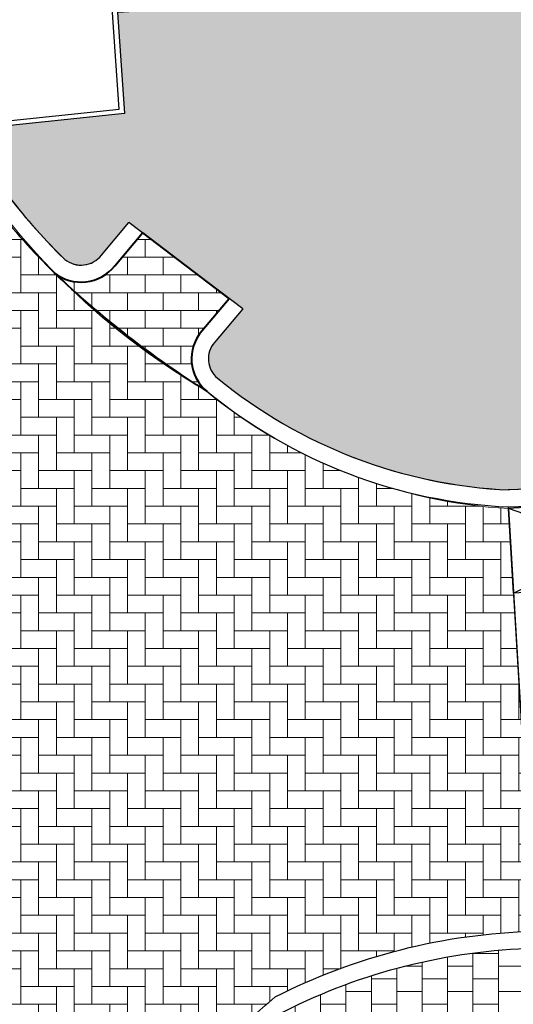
# Model space of a CAD drawing. Header units: metres. Extents: x -1 to 162893, y -2 to 502950.
# Tile 40 of 107: x 162392 to 162398, y 502739 to 502751. Entities that reach past the tile are written whole.
import ezdxf

# ---------------------------------------------------------------- set-up
doc = ezdxf.new("R2010")
doc.units = ezdxf.units.M
for name, color, linetype, lineweight in [('V-BH-VH-KANTOPSLUITING_OPSLUITBAND_60X200-G', 150, 'Continuous', 30), ('V-BH-VH-KANTOPSLUITING_TROTTOIRBAND_180 200-G', 6, 'Continuous', 30), ('V-BH-VH-KANTOPSLUITING_VOORKANTBAND-G', 2, 'Continuous', 30), ('V-BH-VH-MATERIAALGRENS-G', 7, 'Continuous', 30), ('V-WE-VH-DREMPEL_PREFAB_ELEMENT-S', 30, 'Continuous', 30), ('V-WE-VH-OPENVERHARDING_BETONSTRAATSTEEN-A', 92, 'Continuous', 18), ('V01-WE-VH-OPENVERHARDING_TEGEL-A', 92, 'Continuous', 18)]:
    doc.layers.add(name, color=color, linetype=linetype, lineweight=lineweight)
for name, color, linetype, lineweight, true_color in [('V-BH-VH-VERHARDING_BETONSTRAATSTEEN-A-Grijs-opritjes', 253, 'Continuous', 40, 0x828282), ('V-WE-VH-VERHARDING_BSS_KF_ROOD_ELLEBOOGVERBAND-A', 13, 'Continuous', 13, 0xbd7e7e), ('V-WE-VH-VERHARDING_TEGEL_300x300x45_GRIJS-A', 253, 'Continuous', 13, 0x828282)]:
    doc.layers.add(name, color=color, linetype=linetype, lineweight=lineweight, true_color=true_color)
doc.layers.add('X01-XX-AL-HULPLIJN 01-G', color=1, linetype='Continuous', lineweight=18, true_color=0xff0000, plot=False)
pattern_1 = [(0, (0, 0), (0.3, 0.15), [0.3, -0.3]), (90, (0, 0), (-0.3, 1.83697019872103e-17), [])]

# ---------------------------------------------------------------- blocks, each defined once
blk = doc.blocks.new('V-SVH-DREMPEL_PREFAB_2400X1000')
at = {"layer": 'V-WE-VH-DREMPEL_PREFAB_ELEMENT-S'}
for p, q in [((-0.06041427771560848, 0.9981733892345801), (-2.45603041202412, 0.853179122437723)), ((0, 5.820766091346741e-11), (-0.06041427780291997, 0.9981733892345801)), ((-2.395616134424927, -0.1449942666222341), (-2.45603041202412, 0.853179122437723)), ((-1.796712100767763, -0.1087456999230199), (-1.857126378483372, 0.8894276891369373)), ((-1.652960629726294, 0.8266475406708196), (-1.657491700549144, 0.9015105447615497)), ((-0.6547872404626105, 0.8870618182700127), (-1.652960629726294, 0.8266475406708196)), ((-0.6487458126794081, 0.78724447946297), (-0.6547872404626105, 0.8870618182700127)), ((-0.6487458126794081, 0.78724447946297), (-1.646919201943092, 0.7268302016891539)), ((-1.637857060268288, 0.5771041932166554), (-1.646919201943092, 0.7268302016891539)), ((-1.238587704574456, 0.6012699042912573), (-1.637857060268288, 0.5771041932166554)), ((-1.232546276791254, 0.5014525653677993), (-1.238587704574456, 0.6012699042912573)), ((-1.232546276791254, 0.5014525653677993), (-1.631815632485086, 0.4772868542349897)), ((-1.62275349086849, 0.3275608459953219), (-1.631815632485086, 0.4772868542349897)), ((-0.6245801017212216, 0.3879751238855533), (-1.62275349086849, 0.3275608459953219)), ((-0.6185386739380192, 0.2881577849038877), (-0.6245801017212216, 0.3879751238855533)), ((-0.6185386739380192, 0.2881577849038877), (-1.616712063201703, 0.2277435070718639)), ((-1.607649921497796, 0.07801749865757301), (-1.616712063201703, 0.2277435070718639)), ((0, 5.820766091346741e-11), (-2.395616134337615, -0.1449942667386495)), ((-1.208380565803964, 0.1021832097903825), (-1.607649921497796, 0.07801749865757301)), ((-1.202339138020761, 0.002365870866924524), (-1.601608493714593, -0.021799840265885)), ((-1.202339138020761, 0.002365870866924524), (-1.208380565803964, 0.1021832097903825)), ((-1.597077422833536, -0.09666284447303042), (-1.601608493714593, -0.021799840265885))]:
    blk.add_line(p, q, dxfattribs=at)
at = {"layer": 'V-WE-VH-DREMPEL_PREFAB_ELEMENT-S', "flags": 128}
for points in [[(-2.395616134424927, -0.1449942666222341), (-0.06041427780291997, 0.9981733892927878)], [(0, 1.746229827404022e-10), (-2.45603041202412, 0.853179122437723)]]:
    blk.add_lwpolyline(points, dxfattribs=at)

msp = doc.modelspace()

# ---------------------------------------------------------------- hatches: boundary and pattern name
at = {"layer": 'V-WE-VH-OPENVERHARDING_BETONSTRAATSTEEN-A'}
h = msp.add_hatch(dxfattribs=at)
h.set_pattern_fill('AVH-BSS_KEIFORMAAT_HALFST', color=256, scale=2, angle=90, pattern_type=2)
h.set_pattern_definition([(90, (0, 0), (-0.21, 0.21), [0.21, -0.21]), (180, (0, 0), (-2.571758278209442e-17, -0.21), [])])
edge = h.paths.add_edge_path()
edge.add_arc((162393.6369385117, 502736.4614277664), 0.4418766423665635, 46.69743840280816, 147.3227009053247)
edge.add_arc((162400.3264783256, 502732.899727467), 8.019136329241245, 131.117985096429, 151.7122156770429, ccw=False)
edge.add_arc((162395.4382163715, 502738.6047764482), 0.511310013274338, 138.8849783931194, 210.7952781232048)
edge.add_line((162394.9990000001, 502738.3430000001), (162395.4434862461, 502737.4937137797))
edge.add_line((162395.4434862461, 502737.4937137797), (162394.4489823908, 502736.3808757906))
edge.add_line((162394.4489823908, 502736.3808757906), (162393.9399999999, 502736.7829999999))
edge = h.paths.add_edge_path()
edge.add_arc((162394.667423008, 502746.5698669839), 0.4921227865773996, 138.6486594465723, 230.8920374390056)
edge.add_arc((162400.4854241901, 502755.9418405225), 11.5193310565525, 226.4928686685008, 237.8584905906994, ccw=False)
edge.add_arc((162392.8717481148, 502747.9823129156), 0.50655865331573, 231.2962264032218, 321.6483142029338)
edge.add_line((162393.2690000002, 502747.668), (162393.597, 502748.058))
edge.add_line((162393.597, 502748.058), (162394.622, 502747.2800000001))
edge.add_line((162394.622, 502747.2800000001), (162394.298, 502746.8950000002))
at = {"layer": 'V-WE-VH-VERHARDING_BSS_KF_ROOD_ELLEBOOGVERBAND-A'}
h = msp.add_hatch(dxfattribs=at)
h.set_pattern_fill('AVH-BSS_KEIFORMAAT_ELLEBOOG', color=256, scale=2, pattern_type=2)
h.set_pattern_definition([(0, (0, 0), (0.21, 0.21), [0.63, -0.21]), (270, (0, 0.42), (0.21, 0.21), [0.63, -0.21])])
edge = h.paths.add_edge_path()
edge.add_line((162384.26, 502747.613), (162391.2880000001, 502749.2519999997))
edge.add_arc((162398.648845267, 502753.5558529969), 8.526734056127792, 210.3146335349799, 239.7787886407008)
edge.add_arc((162398.2895111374, 502751.0225317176), 6.231961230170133, 230.8743591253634, 266.6409189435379)
edge.add_line((162397.9243590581, 502744.8012774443), (162398.2214552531, 502739.8121387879))
edge.add_arc((162398.4095277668, 502732.6610526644), 7.153558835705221, 91.50652329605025, 116.9809447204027)
edge.add_arc((162400.3242993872, 502732.901172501), 8.016532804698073, 130.0688101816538, 151.7139300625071)
edge.add_arc((162397.7413736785, 502733.1312807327), 5.724829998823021, 141.4369410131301, 180.7234260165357)
edge.add_line((162392.017, 502733.059), (162392.1259999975, 502730.8850000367))
edge.add_line((162392.1259999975, 502730.8850000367), (162386.679, 502730.487))
edge.add_line((162386.679, 502730.487), (162386.2039999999, 502735.8400000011))
edge.add_line((162386.2039999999, 502735.8400000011), (162385.0100000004, 502744.5709999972))
edge.add_line((162385.0100000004, 502744.5709999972), (162384.26, 502747.613))
at = {"layer": 'V01-WE-VH-OPENVERHARDING_TEGEL-A'}
h = msp.add_hatch(dxfattribs=at)
h.set_pattern_fill('AVH-TEGEL_300X300_HALFST', color=256, pattern_type=2)
h.set_pattern_definition(pattern_1)
edge = h.paths.add_edge_path()
edge.add_arc((162627.3808135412, 502775.5408340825), 0.5000000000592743, 92.78974867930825, 183.9481949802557)
edge.add_line((162626.8820001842, 502775.5064068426), (162626.882, 502775.5064095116))
edge.add_line((162626.882, 502775.5064095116), (162626.882, 502775.5062649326))
edge.add_arc((162627.4232934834, 502775.5056324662), 0.5412938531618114, 179.9330536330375, 180.0669463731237)
edge.add_line((162626.8819999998, 502775.5049999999), (162626.2, 502787.031))
edge.add_line((162626.2, 502787.031), (162626.1952967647, 502787.1032010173))
edge.add_arc((162626.6942392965, 502787.1357025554), 0.4999999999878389, 183.727029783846, 273.2892340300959)
edge.add_line((162626.7229275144, 502786.6365262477), (162626.6614531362, 502786.6324214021))
edge.add_line((162626.6614531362, 502786.6324214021), (162626.7040000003, 502786.635))
edge.add_line((162626.7040000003, 502786.635), (162627.164, 502786.67))
edge.add_line((162627.164, 502786.67), (162627.803, 502776.062))
edge.add_line((162627.803, 502776.062), (162627.3564780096, 502776.0402415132))
edge = h.paths.add_edge_path()
edge.add_arc((162627.4795028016, 502774.4666394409), 0.4999999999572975, 189.5311365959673, 274.434869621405)
edge.add_line((162627.5181657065, 502773.9681365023), (162627.929, 502774))
edge.add_line((162627.929, 502774), (162628.572, 502763.431))
edge.add_line((162628.572, 502763.431), (162628.1335287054, 502763.4061386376))
edge.add_arc((162628.1618332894, 502762.9069404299), 0.5000000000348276, 93.24520124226, 182.8978858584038)
edge.add_line((162627.6624726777, 502762.8816623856), (162627.662, 502762.891))
edge.add_line((162627.662, 502762.891), (162626.9860000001, 502774.3730000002))
edge.add_arc((162627.4390552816, 502774.4334990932), 0.457076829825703, 187.6060401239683, 188.6541645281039)
edge.add_line((162626.987182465, 502774.3647227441), (162626.988, 502774.359))
edge.add_line((162626.988, 502774.359), (162626.99, 502774.346))
edge.add_line((162626.99, 502774.346), (162626.996, 502774.32))
edge.add_line((162626.996, 502774.32), (162626.999, 502774.306))
edge.add_line((162626.999, 502774.306), (162627.003, 502774.2940000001))
edge.add_line((162627.003, 502774.2940000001), (162627.012, 502774.268))
edge.add_line((162627.012, 502774.268), (162627.0193736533, 502774.2524285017))
edge.add_line((162627.0193736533, 502774.2524285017), (162626.9971923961, 502774.3165528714))
edge.add_arc((162627.4390552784, 502774.4334990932), 0.457076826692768, 192.4768148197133, 194.8243614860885, ccw=False)
edge.add_line((162626.9927730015, 502774.3347501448), (162626.9864049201, 502774.3838476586))
edge = h.paths.add_edge_path()
edge.add_arc((162629.707149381, 502737.8325094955), 0.4999999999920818, 93.52145337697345, 181.2028842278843)
edge.add_line((162629.207259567, 502737.8220131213), (162629.206, 502737.8819999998))
edge.add_line((162629.206, 502737.8819999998), (162627.715, 502761.8439999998))
edge.add_line((162627.715, 502761.8439999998), (162627.7141440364, 502761.8609093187))
edge.add_arc((162628.2135046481, 502761.8861873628), 0.500000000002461, 182.8978858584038, 273.2670969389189)
edge.add_line((162628.242, 502761.3869999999), (162628.696, 502761.4129999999))
edge.add_line((162628.696, 502761.4129999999), (162630.106, 502738.3579999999))
edge.add_line((162630.106, 502738.3579999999), (162629.6764382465, 502738.3315654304))
h.paths.add_polyline_path([(-0.819406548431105, -1.554399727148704), (47.99027967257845, -1.554399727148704), (47.99027967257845, 3.362039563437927), (-0.819406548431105, 3.362039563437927)], flags=9)
h = msp.add_hatch(dxfattribs=at)
h.set_pattern_fill('AVH-TEGEL_300X300_HALFST', color=256, pattern_type=2)
h.set_pattern_definition(pattern_1)
edge = h.paths.add_edge_path()
edge.add_line((162421.34476512, 502751.1025011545), (162414.9021730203, 502750.7019617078))
edge.add_arc((162414.9094137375, 502750.0205660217), 0.6814341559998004, 90.60881941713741, 123.2873066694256)
edge.add_line((162414.5354170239, 502750.5901965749), (162411.8247185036, 502750.4504387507))
edge.add_arc((162411.5828147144, 502749.8130108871), 0.6817856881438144, 69.21825292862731, 97.35593726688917)
edge.add_line((162411.4955236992, 502750.4891854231), (162402.7129780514, 502749.955516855))
edge.add_arc((162402.7666848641, 502749.269629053), 0.6879872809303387, 94.47727412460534, 123.9268273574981)
edge.add_line((162402.3826959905, 502749.8404872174), (162399.786, 502749.6949999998))
edge.add_line((162399.786, 502749.6949999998), (162400.1134737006, 502745.1361460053))
edge.add_line((162400.1134737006, 502745.1361460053), (162398.7222396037, 502745.0517755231))
edge.add_line((162398.7222396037, 502745.0517755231), (162397.9237000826, 502745.0221634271))
edge.add_arc((162398.1843107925, 502750.8417586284), 5.825427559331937, 230.5656825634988, 267.4359171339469, ccw=False)
edge.add_line((162394.4840386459, 502746.3424706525), (162394.4831567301, 502746.3431917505))
edge.add_arc((162394.667423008, 502746.5698669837), 0.2921227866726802, 138.648659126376, 230.8920374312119, ccw=False)
edge.add_line((162394.448134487, 502746.7628650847), (162394.4495975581, 502746.7645274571))
edge.add_line((162394.4495975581, 502746.7645274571), (162394.7815091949, 502747.1589286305))
edge.add_line((162394.7815091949, 502747.1589286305), (162393.4374933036, 502748.1790694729))
edge.add_line((162393.4374933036, 502748.1790694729), (162393.1140118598, 502747.7944421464))
edge.add_line((162393.1140118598, 502747.7944421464), (162393.1121566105, 502747.7920973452))
edge.add_arc((162392.8717481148, 502747.9823129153), 0.3065586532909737, 232.7768958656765, 321.6483147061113, ccw=False)
edge.add_arc((162397.2449506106, 502752.4704380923), 6.57079052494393, 209.166263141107, 226.0703696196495, ccw=False)
edge.add_line((162391.5072759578, 502749.2681923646), (162393.387, 502749.4646163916))
edge.add_line((162393.387, 502749.4646163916), (162393.308, 502750.6039999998))
edge.add_line((162393.308, 502750.6039999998), (162393.3044420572, 502750.6577093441))
edge.add_line((162393.3044420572, 502750.6577093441), (162397.273, 502750.9029999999))
edge.add_line((162397.273, 502750.9029999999), (162422.484, 502752.4529999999))
edge.add_line((162422.484, 502752.4529999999), (162423.686, 502753.9629999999))
edge.add_line((162423.686, 502753.9629999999), (162423.8569385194, 502751.1973854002))
edge.add_line((162423.8569385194, 502751.1973854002), (162421.6874254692, 502751.0432381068))
edge.add_arc((162421.4001541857, 502750.4024953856), 0.7021937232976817, 65.85134666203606, 94.52419304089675)
h = msp.add_hatch(dxfattribs=at)
h.set_pattern_fill('AVH-TEGEL_300X300_HALFST', color=256, pattern_type=2)
h.set_pattern_definition(pattern_1)
edge = h.paths.add_edge_path()
edge.add_arc((162400.8719744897, 502739.4440618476), 0.3259955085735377, 56.36662041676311, 85.70995376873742, ccw=False)
edge.add_line((162401.0525358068, 502739.715485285), (162401.05821349, 502739.7117082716))
edge.add_line((162401.05821349, 502739.7117082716), (162401.0636207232, 502739.7075533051))
edge.add_arc((162400.8469107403, 502739.4255290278), 0.3556696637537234, 14.663081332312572, 52.46100160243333, ccw=False)
edge.add_line((162401.1909966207, 502739.5155613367), (162401.1958752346, 502739.4969162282))
edge.add_line((162401.1958752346, 502739.4969162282), (162401.2312214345, 502738.9435156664))
edge.add_line((162401.2312214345, 502738.9435156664), (162401.4535572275, 502735.3463444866))
edge.add_line((162401.4535572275, 502735.3463444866), (162400.758, 502735.3020000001))
edge.add_line((162400.758, 502735.3020000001), (162395.185, 502734.9770000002))
edge.add_line((162395.185, 502734.9770000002), (162392.4790066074, 502734.8097465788))
edge.add_arc((162397.770763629, 502733.1228554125), 5.554124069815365, 141.3464082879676, 162.3189074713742, ccw=False)
edge.add_arc((162393.6369385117, 502736.4614277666), 0.2418766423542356, 46.697438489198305, 147.3227009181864, ccw=False)
edge.add_line((162393.8028298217, 502736.6374515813), (162393.8091742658, 502736.6314723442))
edge.add_line((162393.8091742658, 502736.6314723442), (162394.3154667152, 502736.2314733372))
edge.add_line((162394.3154667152, 502736.2314733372), (162395.585848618, 502737.6530155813))
edge.add_line((162395.585848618, 502737.6530155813), (162395.173633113, 502738.4406416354))
edge.add_line((162395.173633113, 502738.4406416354), (162395.1708004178, 502738.4453944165))
edge.add_arc((162395.4382163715, 502738.6047764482), 0.3113100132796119, 129.5229967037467, 210.79527781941, ccw=False)
edge.add_line((162395.2401024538, 502738.8449114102), (162395.2573393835, 502738.8591320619))
edge.add_line((162395.2573393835, 502738.8591320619), (162395.2772898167, 502738.8691977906))
edge.add_arc((162398.4095277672, 502732.6610526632), 6.953558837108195, 91.4794089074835, 116.7726271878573, ccw=False)
edge.add_line((162398.2300029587, 502739.6122936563), (162400.4267079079, 502739.743002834))
edge.add_line((162400.4267079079, 502739.743002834), (162400.4340325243, 502739.6388719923))
edge.add_line((162400.4340325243, 502739.6388719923), (162400.8829233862, 502739.6704472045))
edge.add_line((162400.8829233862, 502739.6704472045), (162400.8759395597, 502739.7697331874))
edge.add_line((162400.8759395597, 502739.7697331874), (162400.882947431, 502739.7701501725))
edge.add_line((162400.882947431, 502739.7701501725), (162400.8963607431, 502739.7691439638))

# ---------------------------------------------------------------- linework, layer by layer
at = {"layer": 'V-BH-VH-KANTOPSLUITING_OPSLUITBAND_60X200-G', "flags": 128}
msp.add_lwpolyline([(162391.4758118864, 502749.325231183), (162393.32313587, 502749.5182695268), (162393.2481373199, 502750.5999419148), (162392.9971185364, 502754.3892254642), (162392.2161070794, 502767.4444169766)], dxfattribs=at)
at = {"layer": 'V-BH-VH-KANTOPSLUITING_TROTTOIRBAND_180 200-G', "flags": 128}
for points in [[(162392.6800588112, 502747.7430778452, 0.4160145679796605), (162393.1121566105, 502747.7920973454), (162393.1140118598, 502747.7944421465), (162393.4374933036, 502748.179069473)], [(162394.7815091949, 502747.1589286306), (162394.4495975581, 502746.7645274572), (162394.448134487, 502746.762865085, 0.4257286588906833), (162394.4831567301, 502746.3431917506, 0.4257286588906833)], [(162395.5858486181, 502737.6530155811), (162395.173633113, 502738.4406416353), (162395.1708004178, 502738.4453944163, -0.3702698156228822), (162395.2401024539, 502738.8449114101), (162395.2573393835, 502738.8591320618), (162395.2772898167, 502738.8691977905, -0.1108127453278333), (162398.2300029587, 502739.6122936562), (162400.882947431, 502739.7701501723), (162400.8963607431, 502739.7691439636, -0.1287386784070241), (162401.0525358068, 502739.7154852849), (162401.05821349, 502739.7117082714), (162401.0636207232, 502739.707553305, -0.1664363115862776), (162401.1909966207, 502739.5155613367), (162401.1958752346, 502739.4969162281), (162401.2312214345, 502738.9435156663)]]:
    msp.add_lwpolyline(points, format="xyb", dxfattribs=at)
msp.add_lwpolyline([(162400.3028933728, 502745.1476332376), (162398.7222396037, 502745.0517755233), (162397.9155885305, 502745.0218626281)], dxfattribs=at)
at = {"layer": 'V-BH-VH-KANTOPSLUITING_TROTTOIRBAND_180 200-G'}
for centre, radius, start, end in [((162397.2449506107, 502752.4704380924), 6.570790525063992, 208.4975253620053, 226.1578457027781), ((162398.1843107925, 502750.8417586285), 5.825427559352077, 230.5656825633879, 267.514416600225)]:
    msp.add_arc(centre, radius, start, end, dxfattribs=at)
at = {"layer": 'V-BH-VH-KANTOPSLUITING_VOORKANTBAND-G', "flags": 128}
for points in [[(162392.276, 502767.448), (162393.057, 502754.393), (162393.308, 502750.6040000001), (162393.387, 502749.4646163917), (162391.5072759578, 502749.2681923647)], [(162397.923, 502744.822), (162398.732, 502744.852), (162400.315, 502744.948)]]:
    msp.add_lwpolyline(points, dxfattribs=at)
for points in [[(162393.597, 502748.058), (162393.2690000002, 502747.668, -0.4160145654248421), (162392.5550000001, 502747.587, -0.4160145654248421)], [(162394.357, 502746.1880000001, -0.4257286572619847), (162394.298, 502746.895), (162394.622, 502747.28)], [(162395.053, 502738.941), (162395.1640000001, 502739.036, -0.1116131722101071), (162398.2214552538, 502739.8121387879, -0.1116131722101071)]]:
    msp.add_lwpolyline(points, format="xyb", dxfattribs=at)
at = {"layer": 'V-BH-VH-KANTOPSLUITING_VOORKANTBAND-G'}
for centre, radius, start, end in [((162397.2449506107, 502752.4704380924), 6.770790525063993, 208.3815909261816, 226.1578457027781), ((162398.1843107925, 502750.8417586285), 6.025427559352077, 230.565682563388, 267.514416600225)]:
    msp.add_arc(centre, radius, start, end, dxfattribs=at)
at = {"layer": 'V-BH-VH-MATERIAALGRENS-G'}
for p, q in [((162394.7815091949, 502747.1589286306), (162393.4374933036, 502748.179069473)), ((162398.2214552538, 502739.8121387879), (162397.9182215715, 502744.8222093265))]:
    msp.add_line(p, q, dxfattribs=at)
msp.add_arc((162400.4854241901, 502755.9418405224), 11.5193310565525, 226.4928686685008, 237.8584905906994, dxfattribs=at)
at = {"layer": 'V-BH-VH-VERHARDING_BETONSTRAATSTEEN-A-Grijs-opritjes', "flags": 128}
msp.add_lwpolyline([(162394.298, 502746.8950000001, 0.4257286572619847), (162394.357, 502746.1880000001), (162394.357, 502746.1880000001, -0.04963257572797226), (162392.555, 502747.5870000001), (162392.5550000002, 502747.5870000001, 0.4160145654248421), (162393.2690000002, 502747.6680000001), (162393.2690000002, 502747.668), (162393.597, 502748.058), (162394.622, 502747.2800000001), (162394.298, 502746.8950000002)], format="xyb", dxfattribs=at)
at = {"layer": 'V-WE-VH-VERHARDING_TEGEL_300x300x45_GRIJS-A', "flags": 128}
for points in [[(162391.5072759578, 502749.2681923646), (162393.387, 502749.4646163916), (162393.308, 502750.6039999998), (162393.3044420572, 502750.6577093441), (162397.273, 502750.9029999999), (162422.484, 502752.4529999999), (162423.686, 502753.9629999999), (162423.8569385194, 502751.1973854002), (162421.6874254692, 502751.0432381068), (162421.6874254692, 502751.0432381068, 0.1257657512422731), (162421.34476512, 502751.1025011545)], [(162398.7222396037, 502745.0517755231), (162397.9237000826, 502745.0221634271), (162397.9237000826, 502745.0221634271), (162397.9237000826, 502745.0221634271, -0.1622791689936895), (162394.4840386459, 502746.3424706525), (162394.4840386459, 502746.3424706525), (162394.4831567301, 502746.3431917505, -0.4257286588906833), (162394.448134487, 502746.7628650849), (162394.448134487, 502746.7628650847), (162394.4495975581, 502746.7645274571), (162394.7815091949, 502747.1589286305), (162393.4374933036, 502748.1790694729), (162393.1140118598, 502747.7944421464), (162393.1121566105, 502747.7920973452), (162393.1121566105, 502747.7920973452), (162393.1121566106, 502747.7920973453, -0.4084560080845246), (162392.6863045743, 502747.7382045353), (162392.6863045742, 502747.7382045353, -0.07389212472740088), (162391.5072759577, 502749.2681923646)], [(162395.2772898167, 502738.8691977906, -0.1108127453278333), (162398.2300029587, 502739.6122936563), (162398.2300029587, 502739.6122936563), (162400.4267079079, 502739.743002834), (162400.4340325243, 502739.6388719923), (162400.8829233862, 502739.6704472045), (162400.8759395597, 502739.7697331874), (162400.882947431, 502739.7701501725), (162400.8963607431, 502739.7691439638)]]:
    msp.add_lwpolyline(points, format="xyb", dxfattribs=at)
at = {"layer": 'X01-XX-AL-HULPLIJN 01-G', "flags": 128}
msp.add_lwpolyline([(162384.26, 502747.613), (162391.2880000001, 502749.2519999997, 0.1292746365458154), (162394.3570000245, 502746.1879999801, 0.1573404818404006), (162397.9243590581, 502744.8012774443), (162398.2214552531, 502739.8121387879, 0.1116131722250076), (162395.1639999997, 502739.0359999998, 0.09472646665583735), (162393.2649999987, 502736.699999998, 0.1731186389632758), (162392.017, 502733.059), (162392.1259999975, 502730.8850000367), (162386.679, 502730.487), (162386.2039999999, 502735.8400000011), (162385.0100000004, 502744.5709999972)], format="xyb", close=True, dxfattribs=at)

# ---------------------------------------------------------------- block references
at = {"color": 7, "linetype": 'Continuous', "lineweight": 0}
msp.add_blockref('V-SVH-DREMPEL_PREFAB_2400X1000', (162400.3754142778, 502743.9498266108), dxfattribs=at)

doc.saveas('drawing.dxf')
